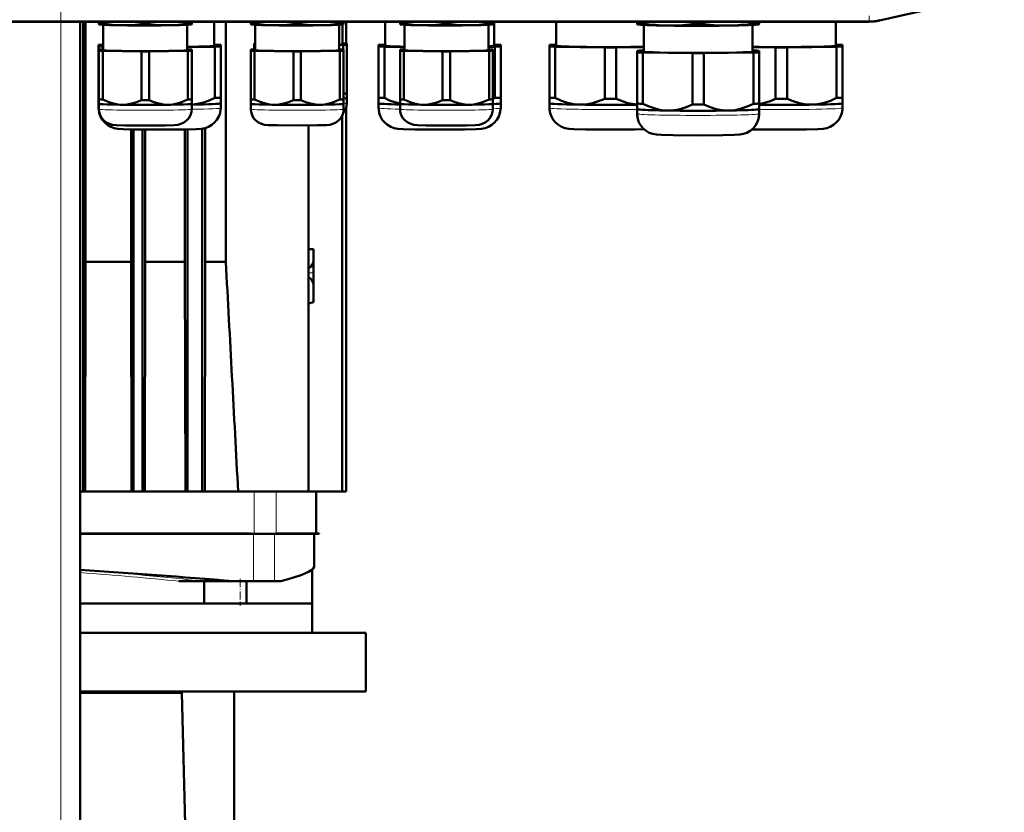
# Model space of a CAD drawing. Extents: x -1351 to 1763, y -1300 to 612.
# Tile 14 of 80: x -1068 to -866, y 145 to 308. Entities that reach past the tile are written whole.
import ezdxf

# ---------------------------------------------------------------- set-up
doc = ezdxf.new("R2010")
doc.units = 0
doc.linetypes.add('DASHDOT', pattern=[18.5, 12, -3, 0.5, -3])

msp = doc.modelspace()

# ---------------------------------------------------------------- linework, layer by layer
at = {"color": 7, "linetype": 'DASHDOT', "lineweight": 18}
msp.add_line((-1059.13, -326), (-1059.13, 364.9), dxfattribs=at)
at = {"color": 7, "lineweight": 50}
for p, q in [((-891.42, 307.56), (-865.85, 313.47)), ((-893.5, 307.33), (-1241.56, 307.33)), ((-1055.13, -268.42), (-1055.13, 307.33)), ((-1054.56, 211.08), (-1054.56, 307.33)), ((-1054.07, 258.12), (-1054.07, 307.33)), ((-1051.3, 306.98), (-1051.3, 307.33)), ((-1051.3, 306.98), (-1051.3, 306.8)), ((-1051.26, 306.79), (-1051.3, 306.8)), ((-1050.53, 306.94), (-1050.53, 307.33)), ((-1050.4, 301.52), (-1050.4, 306.71)), ((-1042.58, 306.82), (-1042.58, 307.33)), ((-1041.03, 306.82), (-1041.03, 307.33)), ((-1033.2, 306.71), (-1033.2, 301.52)), ((-1033.08, 306.94), (-1033.08, 307.33)), ((-1032.35, 306.79), (-1032.3, 306.8)), ((-1032.3, 306.98), (-1032.3, 307.33)), ((-1032.3, 306.8), (-1032.3, 306.98)), ((-1027.71, 302.42), (-1027.71, 307.33)), ((-1025.32, 258.12), (-1025.32, 307.33)), ((-1020.18, 306.98), (-1020.18, 307.33)), ((-1020.18, 306.98), (-1020.18, 306.8)), ((-1020.14, 306.79), (-1020.18, 306.8)), ((-1019.41, 306.94), (-1019.41, 307.33)), ((-1019.28, 301.52), (-1019.28, 306.71)), ((-1011.46, 306.82), (-1011.46, 307.33)), ((-1009.91, 306.82), (-1009.91, 307.33)), ((-1002.08, 306.71), (-1002.08, 301.52)), ((-1001.96, 306.94), (-1001.96, 307.33)), ((-1001.41, 306.76), (-1001.41, 302.72)), ((-1001.23, 306.79), (-1001.18, 306.8)), ((-1001.18, 306.98), (-1001.18, 307.33)), ((-1001.18, 306.8), (-1001.18, 306.98)), ((-1000.63, 307.33), (-1000.63, 302.84)), ((-992.66, 307.33), (-992.66, 302.42)), ((-989.63, 306.98), (-989.63, 307.33)), ((-989.63, 306.98), (-989.63, 306.8)), ((-989.58, 306.79), (-989.63, 306.8)), ((-988.85, 306.94), (-988.85, 307.33)), ((-988.73, 301.52), (-988.73, 306.71)), ((-980.9, 306.82), (-980.9, 307.33)), ((-979.35, 306.82), (-979.35, 307.33)), ((-971.53, 306.71), (-971.53, 301.52)), ((-971.4, 306.94), (-971.4, 307.33)), ((-970.67, 306.79), (-970.63, 306.8)), ((-970.63, 306.98), (-970.63, 307.33)), ((-970.63, 306.8), (-970.63, 306.98)), ((-970.36, 302.42), (-970.36, 307.33)), ((-957.66, 307.33), (-957.66, 302.42)), ((-941.06, 307.01), (-941.06, 307.33)), ((-941.06, 307.01), (-941.06, 306.8)), ((-941, 306.78), (-941.06, 306.8)), ((-939.88, 306.96), (-939.88, 307.33)), ((-939.71, 306.67), (-939.71, 301.22)), ((-929.75, 306.8), (-929.75, 307.33)), ((-927.38, 306.8), (-927.38, 307.33)), ((-917.41, 301.22), (-917.41, 306.67)), ((-917.25, 306.96), (-917.25, 307.33)), ((-916.12, 306.78), (-916.06, 306.8)), ((-916.06, 307.01), (-916.06, 307.33)), ((-916.06, 306.8), (-916.06, 307.01)), ((-900.36, 302.42), (-900.36, 307.33)), ((-1051.36, 302.57), (-1051.36, 302.26)), ((-1027.55, 302.62), (-1027.71, 302.63)), ((-1026.36, 302.26), (-1026.36, 302.57)), ((-1019.51, 302.84), (-1019.51, 302.6)), ((-1019.51, 302.6), (-1019.51, 301.67)), ((-1002.08, 302.55), (-1001.29, 302.56)), ((-1001.29, 302.87), (-1001.41, 302.87)), ((-1001.29, 302.56), (-1001.29, 301.64)), ((-1000.51, 302.6), (-1000.51, 302.84)), ((-1000.51, 302.6), (-1000.51, 292.64)), ((-994.01, 302.57), (-994.01, 302.26)), ((-992.66, 302.63), (-992.83, 302.62)), ((-970.2, 302.62), (-970.36, 302.63)), ((-969.01, 302.26), (-969.01, 302.57)), ((-959.01, 302.57), (-959.01, 302.26)), ((-957.66, 302.63), (-957.83, 302.62)), ((-900.2, 302.62), (-900.36, 302.63)), ((-899.01, 302.26), (-899.01, 302.57)), ((-1051.36, 302.26), (-1051.36, 291.76)), ((-1051.3, 301.64), (-1051.3, 301.4)), ((-1051.3, 301.4), (-1051.3, 291.44)), ((-1050.4, 301.67), (-1050.53, 301.67)), ((-1050.53, 301.36), (-1042.58, 301.24)), ((-1050.53, 301.36), (-1050.53, 291.4)), ((-1042.58, 301.24), (-1042.58, 291.28)), ((-1041.03, 301.24), (-1033.08, 301.36)), ((-1041.03, 301.24), (-1041.03, 291.28)), ((-1033.2, 302.12), (-1027.55, 302.21)), ((-1033.08, 301.67), (-1033.2, 301.67)), ((-1033.08, 301.36), (-1033.08, 291.4)), ((-1032.3, 301.4), (-1032.3, 301.64)), ((-1032.3, 301.4), (-1032.3, 291.44)), ((-1027.55, 302.21), (-1027.55, 291.71)), ((-1026.36, 302.26), (-1026.36, 291.76)), ((-1020.18, 301.64), (-1020.18, 301.4)), ((-1020.18, 301.4), (-1020.18, 291.44)), ((-1019.28, 301.67), (-1019.41, 301.67)), ((-1019.41, 301.36), (-1011.46, 301.24)), ((-1019.41, 301.36), (-1019.41, 291.4)), ((-1011.46, 301.24), (-1011.46, 291.28)), ((-1009.91, 301.24), (-1001.96, 301.36)), ((-1009.91, 301.24), (-1009.91, 291.28)), ((-1001.96, 301.67), (-1002.08, 301.67)), ((-1001.96, 301.36), (-1001.96, 291.4)), ((-1001.18, 301.4), (-1001.18, 301.64)), ((-1001.18, 301.4), (-1001.18, 291.44)), ((-994.01, 302.26), (-994.01, 291.76)), ((-992.83, 302.21), (-988.73, 302.15)), ((-992.83, 302.21), (-992.83, 291.71)), ((-989.63, 301.64), (-989.63, 301.4)), ((-989.63, 301.4), (-989.63, 291.44)), ((-988.73, 301.67), (-988.85, 301.67)), ((-988.85, 301.36), (-980.9, 301.24)), ((-988.85, 301.36), (-988.85, 291.4)), ((-980.9, 301.24), (-980.9, 291.28)), ((-979.35, 301.24), (-971.4, 301.36)), ((-979.35, 301.24), (-979.35, 291.28)), ((-971.53, 302.19), (-970.2, 302.21)), ((-971.4, 301.67), (-971.53, 301.67)), ((-971.4, 301.36), (-971.4, 291.4)), ((-970.63, 301.4), (-970.63, 301.64)), ((-970.63, 301.4), (-970.63, 291.44)), ((-970.2, 302.21), (-970.2, 291.71)), ((-969.01, 302.26), (-969.01, 291.76)), ((-959.01, 302.26), (-959.01, 291.76)), ((-957.83, 302.21), (-947.7, 302.06)), ((-957.83, 302.21), (-957.83, 291.71)), ((-947.7, 302.06), (-947.7, 291.55)), ((-945.33, 302.06), (-939.71, 302.14)), ((-945.33, 302.06), (-945.33, 291.55)), ((-941.06, 301.37), (-941.06, 301.06)), ((-941.06, 301.06), (-941.06, 290.56)), ((-939.71, 301.43), (-939.88, 301.42)), ((-939.88, 301.01), (-929.75, 300.86)), ((-939.88, 301.01), (-939.88, 290.51)), ((-929.75, 300.86), (-929.75, 290.35)), ((-927.38, 300.86), (-917.25, 301.01)), ((-927.38, 300.86), (-927.38, 290.35)), ((-917.41, 302.13), (-912.7, 302.06)), ((-917.25, 301.42), (-917.41, 301.43)), ((-917.25, 301.01), (-917.25, 290.51)), ((-916.06, 301.06), (-916.06, 301.37)), ((-916.06, 301.06), (-916.06, 290.56)), ((-912.7, 302.06), (-912.7, 291.55)), ((-910.33, 302.06), (-900.2, 302.21)), ((-910.33, 302.06), (-910.33, 291.55)), ((-900.2, 302.21), (-900.2, 291.71)), ((-899.01, 302.26), (-899.01, 291.76)), ((-1000.51, 291.71), (-1000.51, 292.64)), ((-1051.36, 291.76), (-1051.36, 290.61)), ((-1051.36, 290.61), (-1051.36, 289.66)), ((-1051.35, 290.6), (-1051.36, 290.61)), ((-1051.3, 291.44), (-1051.3, 290.51)), ((-1051.3, 289.42), (-1051.3, 290.51)), ((-1051.3, 290.5), (-1051.3, 290.51)), ((-1032.31, 290.5), (-1032.3, 290.51)), ((-1032.3, 290.51), (-1032.3, 291.44)), ((-1032.3, 290.51), (-1032.3, 289.42)), ((-1026.36, 290.61), (-1026.36, 291.76)), ((-1026.36, 289.66), (-1026.36, 290.61)), ((-1026.36, 290.6), (-1026.36, 290.61)), ((-1020.18, 291.44), (-1020.18, 290.51)), ((-1020.18, 289.42), (-1020.18, 290.51)), ((-1020.18, 290.5), (-1020.18, 290.51)), ((-1001.19, 290.5), (-1001.18, 290.51)), ((-1001.18, 290.51), (-1001.18, 291.44)), ((-1001.18, 290.51), (-1001.18, 289.42)), ((-1000.52, 291.7), (-1000.51, 291.71)), ((-1000.51, 291.71), (-1000.51, 290.62)), ((-994.01, 291.76), (-994.01, 290.61)), ((-994.01, 290.61), (-994.01, 289.66)), ((-994.01, 290.6), (-994.01, 290.61)), ((-989.63, 291.44), (-989.63, 290.51)), ((-989.63, 289.42), (-989.63, 290.51)), ((-989.62, 290.5), (-989.63, 290.51)), ((-970.63, 290.51), (-970.63, 291.44)), ((-970.63, 290.51), (-970.63, 289.42)), ((-970.63, 290.5), (-970.63, 290.51)), ((-969.02, 290.6), (-969.01, 290.61)), ((-969.01, 290.61), (-969.01, 291.76)), ((-969.01, 289.66), (-969.01, 290.61)), ((-959.01, 291.76), (-959.01, 290.61)), ((-959.01, 290.61), (-959.01, 289.66)), ((-959.01, 290.6), (-959.01, 290.61)), ((-941.06, 290.56), (-941.06, 289.41)), ((-916.06, 289.41), (-916.06, 290.56)), ((-899.02, 290.6), (-899.01, 290.61)), ((-899.01, 290.61), (-899.01, 291.76)), ((-899.01, 289.66), (-899.01, 290.61)), ((-1000.63, 289.76), (-1000.63, 211.08)), ((-941.06, 289.41), (-941.06, 288.46)), ((-941.06, 289.4), (-941.06, 289.41)), ((-916.07, 289.4), (-916.06, 289.41)), ((-916.06, 288.46), (-916.06, 289.41)), ((-1001.47, 211.08), (-1001.47, 288.1)), ((-1044.68, 258.12), (-1044.68, 285.27)), ((-1044.19, 211.08), (-1044.19, 285.26)), ((-1042.39, 211.08), (-1042.39, 285.23)), ((-1041.86, 258.12), (-1041.86, 285.22)), ((-1033.68, 258.12), (-1033.68, 285.25)), ((-1033.13, 285.26), (-1033.13, 211.08)), ((-1030.13, 285.43), (-1030.13, 211.08)), ((-1029.53, 258.12), (-1029.53, 285.55)), ((-1008.38, 286.07), (-1008.38, 211.08)), ((-1008.38, 260.75), (-1007.38, 260.73)), ((-1007.38, 260.73), (-1007.38, 258.18)), ((-1007.38, 258.18), (-1007.38, 255.88)), ((-1054.14, 211.08), (-1054.07, 258.12)), ((-1054.07, 258.12), (-1044.68, 258.12)), ((-1044.61, 211.08), (-1044.68, 258.12)), ((-1041.93, 211.08), (-1041.86, 258.12)), ((-1041.86, 258.12), (-1033.68, 258.12)), ((-1033.6, 211.08), (-1033.68, 258.12)), ((-1029.61, 211.08), (-1029.53, 258.12)), ((-1029.53, 258.12), (-1025.32, 258.12)), ((-1007.38, 255.88), (-1007.38, 253.33)), ((-1007.38, 253.58), (-1007.38, 249.88)), ((-1008.38, 249.61), (-1007.38, 249.88)), ((-1055.13, 211.08), (-1054.56, 211.08)), ((-1054.56, 211.08), (-1054.24, 211.08)), ((-1044.44, 211.08), (-1054.24, 211.08)), ((-1044.19, 211.08), (-1044.44, 211.08)), ((-1042.39, 211.08), (-1044.19, 211.08)), ((-1042.39, 211.08), (-1042.13, 211.08)), ((-1033.3, 211.08), (-1042.13, 211.08)), ((-1033.13, 211.08), (-1033.3, 211.08)), ((-1033.13, 211.08), (-1030.13, 211.08)), ((-1030.13, 211.08), (-1030, 211.08)), ((-1019.5, 211.08), (-1030, 211.08)), ((-1015.02, 211.08), (-1019.5, 211.08)), ((-1011.8, 211.08), (-1015.02, 211.08)), ((-1011.8, 211.08), (-1008.38, 211.08)), ((-1009.07, 211.08), (-1011.16, 211.08)), ((-1007.44, 211.08), (-1008.38, 211.08)), ((-1001.47, 211.08), (-1008.38, 211.08)), ((-1006.82, 202.48), (-1006.82, 211.08)), ((-1000.63, 211.08), (-1001.47, 211.08)), ((-1055.13, 202.48), (-1048.38, 202.48)), ((-1055.13, 202.38), (-1047.06, 202.38)), ((-1040.06, 202.38), (-1055.13, 202.38)), ((-1038.02, 202.38), (-1055.13, 202.38)), ((-1048.38, 202.48), (-1043.51, 202.48)), ((-1047.06, 202.38), (-1038.65, 202.38)), ((-1043.51, 202.48), (-1038.65, 202.48)), ((-1038.65, 202.48), (-1022.68, 202.48)), ((-1038.65, 202.38), (-1022.67, 202.38)), ((-1022.68, 202.48), (-1020.23, 202.48)), ((-1022.67, 202.38), (-1020.16, 202.38)), ((-1019.64, 202.38), (-1021.38, 202.38)), ((-1019.5, 202.38), (-1020.16, 202.38)), ((-1019.64, 202.38), (-1015.36, 202.38)), ((-1015.02, 202.38), (-1019.5, 202.38)), ((-1015.36, 202.38), (-1007.19, 202.38)), ((-1014.79, 202.38), (-1015.02, 202.38)), ((-1014.79, 202.38), (-1014.76, 202.48)), ((-1014.79, 202.38), (-1013.33, 202.38)), ((-1014.76, 202.48), (-1013.36, 202.48)), ((-1013.36, 202.48), (-1009.16, 202.48)), ((-1013.33, 202.38), (-1009.13, 202.38)), ((-1009.16, 202.48), (-1008.24, 202.48)), ((-1009.13, 202.38), (-1007.65, 202.38)), ((-1008.24, 202.48), (-1007.49, 202.48)), ((-1007.65, 202.38), (-1006.19, 202.38)), ((-1007.49, 202.48), (-1006.21, 202.48)), ((-1007.18, 202.38), (-1007.18, 195.72)), ((-1006.21, 202.48), (-1006.19, 202.38)), ((-1007.2, 195.67), (-1007.22, 195.62)), ((-1007.22, 195.62), (-1007.2, 195.67)), ((-1007.63, 195.08), (-1007.63, 188.08)), ((-1032, 192.68), (-1034.95, 192.68)), ((-1030.6, 192.68), (-1032, 192.68)), ((-1030.18, 192.68), (-1030.6, 192.68)), ((-1029.98, 192.68), (-1030.18, 192.68)), ((-1023.7, 192.68), (-1029.98, 192.68)), ((-1029.77, 192.68), (-1029.77, 188.08)), ((-1023.7, 192.68), (-1019.64, 192.68)), ((-1021.09, 192.68), (-1021.09, 188.08)), ((-1019.64, 192.68), (-1015.36, 192.68)), ((-1015.36, 192.68), (-1014, 192.68)), ((-1055.13, 188.08), (-1007.64, 188.08)), ((-1029.77, 188.08), (-1055.13, 188.08)), ((-1022.38, 188.08), (-1029.87, 188.08)), ((-1007.63, 188.08), (-1021.09, 188.08)), ((-1007.64, 182.08), (-1007.64, 188.08)), ((-1055.13, 182.08), (-996.64, 182.08)), ((-996.64, 170.08), (-996.64, 182.08)), ((-1055.13, 170.08), (-1034.3, 170.08)), ((-1055.13, 169.78), (-1034.3, 169.78)), ((-1034.3, 170.08), (-996.64, 170.08)), ((-1034.3, 169.78), (-1034.3, 170.08)), ((-1031.84, 69.68), (-1034.3, 169.78)), ((-1023.63, 117.83), (-1023.63, 170.08))]:
    msp.add_line(p, q, dxfattribs=at)
at = {"color": 7, "lineweight": 18}
for p, q in [((-1241.56, 307.51), (-893.5, 307.51)), ((-1059.13, -268.42), (-1059.13, 307.33)), ((-893.5, 307.51), (-893.5, 308.51)), ((-893.5, 307.51), (-893.5, 307.33)), ((-891.46, 307.74), (-891.42, 307.56)), ((-1019.5, 202.38), (-1019.5, 211.08)), ((-1015.02, 202.38), (-1015.02, 211.08)), ((-1038.65, 202.38), (-1038.65, 202.48)), ((-1022.67, 202.38), (-1022.68, 202.48)), ((-1019.64, 202.38), (-1019.64, 192.68)), ((-1015.36, 202.38), (-1015.36, 192.68)), ((-1013.33, 202.38), (-1013.36, 202.48)), ((-1009.13, 202.38), (-1009.16, 202.48)), ((-1034.97, 192.68), (-1034.95, 192.68)), ((-1017.32, 192.68), (-1017.3, 192.68))]:
    msp.add_line(p, q, dxfattribs=at)
at = {"color": 7, "linetype": 'DASHDOT', "lineweight": 18, "ltscale": 0.118219}
msp.add_line((-1008.38, 261.15), (-1008.38, 256.42), dxfattribs=at)
at = {"color": 7, "linetype": 'DASHDOT', "lineweight": 18, "ltscale": 0.030028}
msp.add_line((-1008.48, 255.88), (-1007.28, 255.88), dxfattribs=at)
at = {"color": 7, "linetype": 'DASHDOT', "lineweight": 18, "ltscale": 0.159972}
msp.add_line((-1008.38, 255.47), (-1008.38, 249.08), dxfattribs=at)
at = {"color": 7, "linetype": 'DASHDOT', "lineweight": 18, "ltscale": 0.138015}
msp.add_line((-1022.38, 193.14), (-1022.38, 187.62), dxfattribs=at)
at = {"color": 7, "lineweight": 50}
for points in [[(-1046.55, 306.6), (-1048.53, 306.7), (-1050.53, 306.94)], [(-1042.58, 306.82), (-1044.58, 306.64), (-1046.55, 306.6)], [(-1037.05, 306.6), (-1039.03, 306.64), (-1041.03, 306.82)], [(-1033.08, 306.94), (-1035.08, 306.7), (-1037.05, 306.6)], [(-1015.43, 306.6), (-1017.41, 306.7), (-1019.41, 306.94)], [(-1011.46, 306.82), (-1013.46, 306.64), (-1015.43, 306.6)], [(-1005.93, 306.6), (-1007.91, 306.64), (-1009.91, 306.82)], [(-1001.96, 306.94), (-1003.96, 306.7), (-1005.93, 306.6)], [(-984.88, 306.6), (-986.85, 306.7), (-988.85, 306.94)], [(-980.9, 306.82), (-982.91, 306.64), (-984.88, 306.6)], [(-975.38, 306.6), (-977.35, 306.64), (-979.35, 306.82)], [(-971.4, 306.94), (-973.41, 306.7), (-975.38, 306.6)], [(-934.81, 306.53), (-936.07, 306.57), (-937.33, 306.66), (-938.59, 306.79), (-939.88, 306.96)], [(-929.75, 306.8), (-931.11, 306.67), (-932.45, 306.58), (-933.63, 306.53), (-934.81, 306.53)], [(-922.31, 306.53), (-923.49, 306.53), (-924.67, 306.58), (-926.01, 306.67), (-927.38, 306.8)], [(-917.25, 306.96), (-918.53, 306.79), (-919.8, 306.66), (-921.05, 306.57), (-922.31, 306.53)], [(-1046.55, 290.29), (-1047.45, 290.36), (-1048.33, 290.54), (-1049.21, 290.82), (-1049.87, 291.09), (-1050.53, 291.4)], [(-1042.58, 291.28), (-1043.57, 290.85), (-1044.56, 290.54), (-1045.55, 290.35), (-1046.55, 290.29)], [(-1037.05, 290.29), (-1038.06, 290.35), (-1039.05, 290.54), (-1040.04, 290.85), (-1041.03, 291.28)], [(-1033.08, 291.4), (-1033.74, 291.09), (-1034.4, 290.82), (-1035.28, 290.54), (-1036.16, 290.36), (-1037.05, 290.29)], [(-1027.55, 291.71), (-1028.73, 291.17), (-1029.91, 290.75), (-1031.1, 290.47), (-1032.3, 290.34)], [(-1015.43, 290.29), (-1016.33, 290.36), (-1017.21, 290.54), (-1018.09, 290.82), (-1018.75, 291.09), (-1019.41, 291.4)], [(-1011.46, 291.28), (-1012.45, 290.85), (-1013.44, 290.54), (-1014.43, 290.35), (-1015.43, 290.29)], [(-1005.93, 290.29), (-1006.94, 290.35), (-1007.93, 290.54), (-1008.92, 290.85), (-1009.91, 291.28)], [(-1001.96, 291.4), (-1002.62, 291.09), (-1003.28, 290.82), (-1004.16, 290.54), (-1005.04, 290.36), (-1005.93, 290.29)], [(-989.63, 290.54), (-990.7, 290.82), (-991.76, 291.21), (-992.83, 291.71)], [(-984.88, 290.29), (-985.77, 290.36), (-986.65, 290.54), (-987.53, 290.82), (-988.19, 291.09), (-988.85, 291.4)], [(-980.9, 291.28), (-981.89, 290.85), (-982.88, 290.54), (-983.87, 290.35), (-984.88, 290.29)], [(-975.38, 290.29), (-976.38, 290.35), (-977.37, 290.54), (-978.36, 290.85), (-979.35, 291.28)], [(-971.4, 291.4), (-972.06, 291.09), (-972.72, 290.82), (-973.6, 290.54), (-974.48, 290.36), (-975.38, 290.29)], [(-952.76, 290.33), (-953.39, 290.36), (-954.01, 290.43), (-954.66, 290.55), (-955.31, 290.71), (-956.57, 291.14), (-957.83, 291.71)], [(-947.7, 291.55), (-948.96, 291.02), (-950.22, 290.63), (-950.87, 290.49), (-951.52, 290.39), (-952.14, 290.34), (-952.76, 290.33)], [(-941.06, 290.35), (-942.02, 290.47), (-942.97, 290.67), (-943.91, 290.96), (-944.62, 291.24), (-945.33, 291.55)], [(-934.81, 289.13), (-935.43, 289.16), (-936.05, 289.23), (-936.71, 289.35), (-937.36, 289.51), (-938.62, 289.94), (-939.88, 290.51)], [(-917.25, 290.51), (-918.51, 289.94), (-919.77, 289.51), (-920.42, 289.35), (-921.07, 289.23), (-921.69, 289.16), (-922.31, 289.13)], [(-912.7, 291.55), (-913.82, 291.07), (-914.94, 290.71), (-916.06, 290.46)], [(-905.26, 290.33), (-905.89, 290.34), (-906.51, 290.39), (-907.16, 290.49), (-907.81, 290.63), (-909.07, 291.02), (-910.33, 291.55)], [(-900.2, 291.71), (-901.46, 291.14), (-902.72, 290.71), (-903.37, 290.55), (-904.02, 290.43), (-904.64, 290.36), (-905.26, 290.33)], [(-1038.86, 285.21), (-1043.93, 285.25), (-1046.33, 285.32), (-1047.41, 285.4), (-1048.17, 285.54), (-1048.86, 285.79), (-1049.53, 286.17), (-1050.11, 286.66), (-1050.6, 287.24), (-1050.97, 287.9), (-1051.23, 288.61), (-1051.35, 289.36), (-1051.36, 289.66)], [(-1041.8, 286.06), (-1045.93, 286.09), (-1047.72, 286.16), (-1048.5, 286.23), (-1049.1, 286.37), (-1049.73, 286.66), (-1050.28, 287.07), (-1050.73, 287.59), (-1051.06, 288.19), (-1051.25, 288.85), (-1051.3, 289.42)], [(-1041.8, 286.06), (-1037.68, 286.09), (-1035.89, 286.16), (-1035.11, 286.23), (-1034.5, 286.37), (-1033.88, 286.66), (-1033.33, 287.07), (-1032.88, 287.59), (-1032.55, 288.19), (-1032.36, 288.85), (-1032.3, 289.42)], [(-1038.86, 285.21), (-1033.78, 285.25), (-1031.39, 285.32), (-1030.31, 285.4), (-1029.55, 285.54), (-1028.85, 285.79), (-1028.19, 286.17), (-1027.6, 286.66), (-1027.12, 287.24), (-1026.74, 287.9), (-1026.49, 288.61), (-1026.37, 289.36), (-1026.36, 289.66)], [(-1010.68, 286.06), (-1014.81, 286.1), (-1016.6, 286.16), (-1017.38, 286.23), (-1017.98, 286.37), (-1018.61, 286.66), (-1019.16, 287.07), (-1019.61, 287.59), (-1019.94, 288.19), (-1020.13, 288.85), (-1020.18, 289.42)], [(-1010.68, 286.06), (-1006.55, 286.1), (-1004.76, 286.16), (-1003.99, 286.23), (-1003.38, 286.37), (-1002.76, 286.66), (-1002.21, 287.07), (-1001.76, 287.59), (-1001.43, 288.19), (-1001.23, 288.85), (-1001.18, 289.42)], [(-981.51, 285.21), (-986.59, 285.25), (-988.99, 285.32), (-990.06, 285.4), (-990.82, 285.54), (-991.52, 285.79), (-992.18, 286.17), (-992.77, 286.66), (-993.25, 287.24), (-993.63, 287.9), (-993.88, 288.61), (-994, 289.36), (-994.01, 289.66)], [(-980.13, 286.06), (-984.26, 286.09), (-986.05, 286.16), (-986.82, 286.23), (-987.43, 286.37), (-988.05, 286.66), (-988.6, 287.07), (-989.05, 287.59), (-989.38, 288.19), (-989.58, 288.85), (-989.63, 289.42)], [(-981.51, 285.21), (-976.44, 285.25), (-974.04, 285.32), (-972.97, 285.4), (-972.2, 285.54), (-971.51, 285.79), (-970.84, 286.17), (-970.26, 286.66), (-969.77, 287.24), (-969.4, 287.9), (-969.15, 288.61), (-969.02, 289.36), (-969.01, 289.66)], [(-980.13, 286.06), (-976, 286.09), (-974.21, 286.16), (-973.43, 286.23), (-972.83, 286.37), (-972.2, 286.66), (-971.65, 287.07), (-971.2, 287.59), (-970.87, 288.19), (-970.68, 288.85), (-970.63, 289.42)], [(-946.51, 285.21), (-951.59, 285.25), (-953.99, 285.32), (-955.06, 285.4), (-955.82, 285.54), (-956.52, 285.79), (-957.18, 286.17), (-957.77, 286.66), (-958.25, 287.24), (-958.63, 287.9), (-958.88, 288.61), (-959, 289.36), (-959.01, 289.66)], [(-928.56, 284.01), (-933.64, 284.05), (-936.04, 284.12), (-937.11, 284.2), (-937.87, 284.34), (-938.57, 284.59), (-939.23, 284.97), (-939.82, 285.46), (-940.3, 286.04), (-940.68, 286.7), (-940.93, 287.41), (-941.05, 288.16), (-941.06, 288.46)], [(-929.75, 290.35), (-931.01, 289.82), (-932.27, 289.43), (-932.91, 289.29), (-933.57, 289.19), (-934.19, 289.14), (-934.81, 289.13)], [(-928.56, 284.01), (-923.49, 284.05), (-921.09, 284.12), (-920.01, 284.2), (-919.25, 284.34), (-918.56, 284.59), (-917.89, 284.97), (-917.31, 285.46), (-916.82, 286.04), (-916.45, 286.7), (-916.19, 287.41), (-916.07, 288.16), (-916.06, 288.46)], [(-922.31, 289.13), (-922.94, 289.14), (-923.56, 289.19), (-924.21, 289.29), (-924.86, 289.43), (-926.12, 289.82), (-927.38, 290.35)], [(-911.51, 285.21), (-906.44, 285.25), (-904.04, 285.32), (-902.97, 285.4), (-902.2, 285.54), (-901.51, 285.79), (-900.84, 286.17), (-900.26, 286.66), (-899.77, 287.24), (-899.4, 287.9), (-899.15, 288.61), (-899.02, 289.36), (-899.01, 289.66)], [(-946.51, 285.21), (-941.51, 285.25), (-939.65, 285.3)], [(-911.51, 285.21), (-916.51, 285.25), (-917.51, 285.27)], [(-1007.68, 257.42), (-1007.52, 257.7), (-1007.41, 257.97), (-1007.38, 258.18)], [(-1008.38, 256.81), (-1008.18, 256.87), (-1008.07, 256.95)], [(-1008.07, 256.95), (-1007.92, 257.09), (-1007.68, 257.42)], [(-1008.07, 254.8), (-1008.25, 254.91), (-1008.38, 254.94)], [(-1007.68, 254.34), (-1007.92, 254.66), (-1008.07, 254.8)], [(-1007.38, 253.58), (-1007.43, 253.82), (-1007.5, 254.01), (-1007.68, 254.34)]]:
    msp.add_lwpolyline(points, dxfattribs=at)
at = {"color": 7, "lineweight": 18}
for centre, radius, start, end in [((-893.5, 316.58), 9.06, 270.0004, 282.9992), ((-1032.49, 402.67), 200.82, 265.4632, 265.8394), ((-1008.91, 204.65), 2.6, 298.9427, 303.2079)]:
    msp.add_arc(centre, radius, start, end, dxfattribs=at)
at = {"color": 7, "lineweight": 50}
for centre, radius, start, end in [((-893.5, 316.58), 9.25, 270.0004, 282.9992), ((-893.5, 316.58), 9.25, 270.0004, 282.9993), ((-1003.72, 290.62), 3.21, 318.4645, 359.9956), ((-977.85, 306.87), 16.98, 295.1665, 296.77), ((-32535.22, -1451.63), 31556.26, 3.02032, 3.105859), ((-1021.6, 201.43), 1.73, 33.4459, 37.5238), ((-999.27, 193), 8.37, 161.0383, 161.3762), ((-1203.76, -2021.13), 2221.12, 85.35019, 86.16321)]:
    msp.add_arc(centre, radius, start, end, dxfattribs=at)
for centre, major_axis, ratio, start_param, end_param in [((-1041.8, 307.1), (-10.55, 0), 0.026177, 0.449938, 0.597259), ((-1041.8, 306.81), (9.5, 0), 0.026177, 3.239479, 4.18879), ((-1041.8, 306.81), (9.5, 0), 0.026177, 4.18879, 6.185299), ((-1041.8, 307.1), (-10.55, 0), 0.026177, 1.497136, 1.644457), ((-1041.8, 307.1), (-10.55, 0), 0.026177, 2.544333, 2.691654), ((-1010.68, 307.1), (-10.55, 0), 0.026177, 0.449938, 0.597259), ((-1010.68, 306.81), (9.5, 0), 0.026177, 3.239479, 4.18879), ((-1010.68, 306.81), (9.5, 0), 0.026177, 4.18879, 6.185299), ((-1010.68, 307.1), (-10.55, 0), 0.026177, 1.497136, 1.644457), ((-1010.68, 307.1), (-10.55, 0), 0.026177, 2.544333, 2.691654), ((-980.13, 307.1), (-10.55, 0), 0.026177, 0.449938, 0.597259), ((-980.13, 306.81), (9.5, 0), 0.026177, 3.239479, 4.18879), ((-980.13, 306.81), (9.5, 0), 0.026177, 4.18879, 6.185299), ((-980.13, 307.1), (-10.55, 0), 0.026177, 1.497136, 1.644457), ((-980.13, 307.1), (-10.55, 0), 0.026177, 2.544333, 2.691654), ((-928.56, 307.16), (-13.8, 0), 0.026177, 0.437539, 0.609658), ((-928.56, 306.82), (12.5, 0), 0.026177, 3.239482, 4.18879), ((-928.56, 306.82), (12.5, 0), 0.026177, 4.18879, 6.185296), ((-928.56, 307.16), (-13.8, 0), 0.026177, 1.484737, 1.656856), ((-928.56, 307.16), (-13.8, 0), 0.026177, 2.531934, 2.704054), ((-1038.86, 302.42), (13.8, 0), 0.026177, 2.561928, 2.704054), ((-1038.86, 302.42), (13.8, 0), 0.026177, 0.437539, 0.609658), ((-1010.01, 302.72), (10.55, 0), 0.026177, 2.64382, 2.691654), ((-1010.01, 302.72), (10.55, 0), 0.026177, 3.591531, 3.639365), ((-1010.01, 302.72), (8.6, 0), 0.026177, 5.885916, 6.283185), ((-1010.01, 302.72), (10.55, 0), 0.026177, 0.449938, 0.597259), ((-1010.01, 302.72), (10.55, 0), 0.026177, 5.685926, 5.833247), ((-981.51, 302.42), (13.8, 0), 0.026177, 2.531934, 2.704054), ((-981.51, 302.42), (13.8, 0), 0.026177, 0.437539, 0.609658), ((-946.51, 302.42), (13.8, 0), 0.026177, 2.531934, 2.704054), ((-911.51, 302.42), (13.8, 0), 0.026177, 0.437539, 0.609658), ((-1038.86, 302.42), (13.8, 0), 0.026177, 3.579132, 3.721257), ((-1041.8, 301.52), (10.55, 0), 0.026177, 2.544333, 2.691654), ((-1041.8, 301.52), (10.55, 0), 0.026177, 3.591531, 3.738852), ((-1041.8, 301.52), (8.6, 0), 0.026177, 3.141593, 6.283185), ((-1041.8, 301.52), (10.55, 0), 0.026177, 4.638729, 4.786049), ((-1038.86, 302.42), (11.15, 0), 0.026177, 5.244215, 6.283185), ((-1041.8, 301.52), (10.55, 0), 0.026177, 0.449938, 0.597259), ((-1041.8, 301.52), (10.55, 0), 0.026177, 5.685926, 5.833247), ((-1038.86, 302.42), (13.8, 0), 0.026177, 5.673527, 5.845646), ((-1010.68, 301.52), (10.55, 0), 0.026177, 2.544333, 2.691654), ((-1010.68, 301.52), (10.55, 0), 0.026177, 3.591531, 3.738852), ((-1010.68, 301.52), (8.6, 0), 0.026177, 3.141593, 6.283185), ((-1010.68, 301.52), (10.55, 0), 0.026177, 4.638729, 4.786049), ((-1010.68, 301.52), (10.55, 0), 0.026177, 0.449938, 0.597259), ((-1010.68, 301.52), (10.55, 0), 0.026177, 5.685926, 5.833247), ((-981.51, 302.42), (13.8, 0), 0.026177, 3.579132, 3.751251), ((-981.51, 302.42), (11.15, 0), 0.026177, 3.141593, 4.008814), ((-980.13, 301.52), (10.55, 0), 0.026177, 2.544333, 2.691654), ((-980.13, 301.52), (10.55, 0), 0.026177, 3.591531, 3.738852), ((-980.13, 301.52), (8.6, 0), 0.026177, 3.141593, 6.283185), ((-980.13, 301.52), (10.55, 0), 0.026177, 4.638729, 4.786049), ((-981.51, 302.42), (11.15, 0), 0.026177, 5.822266, 6.283185), ((-980.13, 301.52), (10.55, 0), 0.026177, 0.449938, 0.597259), ((-980.13, 301.52), (10.55, 0), 0.026177, 5.685926, 5.833247), ((-981.51, 302.42), (13.8, 0), 0.026177, 5.673527, 5.845646), ((-946.51, 302.42), (13.8, 0), 0.026177, 3.579132, 3.751251), ((-946.51, 302.42), (11.15, 0), 0.026177, 3.141593, 5.368516), ((-946.51, 302.42), (13.8, 0), 0.026177, 4.626329, 4.798449), ((-928.56, 301.22), (13.8, 0), 0.026177, 2.531934, 2.704054), ((-928.56, 301.22), (13.8, 0), 0.026177, 3.579132, 3.751251), ((-928.56, 301.22), (11.15, 0), 0.026177, 3.141593, 6.283185), ((-928.56, 301.22), (13.8, 0), 0.026177, 4.626329, 4.798449), ((-911.51, 302.42), (11.15, 0), 0.026177, 4.155015, 6.283185), ((-928.56, 301.22), (13.8, 0), 0.026177, 0.437539, 0.609658), ((-928.56, 301.22), (13.8, 0), 0.026177, 5.673527, 5.845646), ((-911.51, 302.42), (13.8, 0), 0.026177, 4.626329, 4.798449), ((-911.51, 302.42), (13.8, 0), 0.026177, 5.673527, 5.845646), ((-1010.01, 292.76), (-10.55, 0), 0.026177, 2.562554, 2.691654), ((-1038.86, 291.91), (-13.8, 0), 0.026177, 0.437539, 0.446729), ((-1038.86, 290.61), (12.5, 0), 0.026177, 3.167782, 3.234803), ((-1041.8, 291.56), (-10.55, 0), 0.026177, 0.449938, 0.597259), ((-1041.8, 290.51), (9.5, 0), 0.026177, 3.167782, 6.256996), ((-1041.8, 291.56), (-10.55, 0), 0.026177, 1.497136, 1.644457), ((-1041.8, 291.56), (-10.55, 0), 0.026177, 2.544333, 2.691654), ((-1038.86, 290.61), (12.5, 0), 0.026177, 5.26433, 6.256996), ((-1038.86, 291.91), (-13.8, 0), 0.026177, 2.531934, 2.704054), ((-1010.68, 291.56), (-10.55, 0), 0.026177, 0.449938, 0.597259), ((-1010.68, 290.51), (9.5, 0), 0.026177, 3.167782, 6.256996), ((-1010.68, 291.56), (-10.55, 0), 0.026177, 1.497136, 1.644457), ((-1010.68, 291.56), (-10.55, 0), 0.026177, 2.544333, 2.691654), ((-1010.01, 291.71), (9.5, 0), 0.026177, 5.905314, 6.256996), ((-981.51, 291.91), (-13.8, 0), 0.026177, 0.437539, 0.609658), ((-981.51, 290.61), (12.5, 0), 0.026177, 3.167782, 4.006016), ((-980.13, 291.56), (-10.55, 0), 0.026177, 0.449938, 0.597259), ((-980.13, 290.51), (9.5, 0), 0.026177, 3.167782, 6.256996), ((-980.13, 291.56), (-10.55, 0), 0.026177, 1.497136, 1.644457), ((-980.13, 291.56), (-10.55, 0), 0.026177, 2.544333, 2.691654), ((-981.51, 290.61), (12.5, 0), 0.026177, 5.769462, 6.256996), ((-981.51, 291.91), (-13.8, 0), 0.026177, 2.531934, 2.704054), ((-946.51, 291.91), (-13.8, 0), 0.026177, 0.437539, 0.609658), ((-946.51, 290.61), (12.5, 0), 0.026177, 3.167782, 5.163725), ((-946.51, 291.91), (-13.8, 0), 0.026177, 1.484737, 1.656856), ((-928.56, 290.71), (-13.8, 0), 0.026177, 0.437539, 0.609658), ((-928.56, 290.71), (-13.8, 0), 0.026177, 2.531934, 2.704054), ((-911.51, 290.61), (12.5, 0), 0.026177, 4.34001, 6.256996), ((-911.51, 291.91), (-13.8, 0), 0.026177, 1.484737, 1.656856), ((-911.51, 291.91), (-13.8, 0), 0.026177, 2.531934, 2.704054), ((-928.56, 289.41), (12.5, 0), 0.026177, 3.167782, 6.256996), ((-928.56, 290.71), (-13.8, 0), 0.026177, 1.484737, 1.656856), ((-1152.42, 186.84), (145.23, 9.01), 0.06157, 5.971746, 6.258123), ((-1151.92, 186.86), (144.73, 8.99), 0.061675, 6.20071, 6.25808)]:
    msp.add_ellipse(centre, major_axis=major_axis, ratio=ratio, start_param=start_param, end_param=end_param, dxfattribs=at)
at = {"color": 7, "lineweight": 18}
for centre, major_axis, ratio, start_param, end_param in [((-1010.01, 290.62), (9.5, 0), 0.026177, 5.905319, 6.283185), ((-1038.86, 289.66), (12.5, 0), 0.026177, 3.141593, 3.234813), ((-1041.8, 289.42), (9.5, 0), 0.026177, 3.141593, 5.235988), ((-1041.8, 289.42), (9.5, 0), 0.026177, 5.235988, 6.283185), ((-1038.86, 289.66), (12.5, 0), 0.026177, 5.264309, 6.283185), ((-1010.68, 289.42), (9.5, 0), 0.026177, 3.141593, 5.235988), ((-1010.68, 289.42), (9.5, 0), 0.026177, 5.235988, 6.283185), ((-981.51, 289.66), (12.5, 0), 0.026177, 3.141593, 4.006019), ((-980.13, 289.42), (9.5, 0), 0.026177, 3.141593, 5.235988), ((-980.13, 289.42), (9.5, 0), 0.026177, 5.235988, 6.283185), ((-981.51, 289.66), (12.5, 0), 0.026177, 5.769447, 6.283185), ((-946.51, 289.66), (12.5, 0), 0.026177, 3.141593, 5.163724), ((-928.56, 288.46), (12.5, 0), 0.026177, 3.141593, 6.283185), ((-911.51, 289.66), (12.5, 0), 0.026177, 4.34001, 6.283185), ((-1067.53, 192.08), (60.4, -3.75), 0.061555, 0.903625, 1.367782), ((-1067.57, 191.58), (59.91, -3.76), 0.062072, 0.99918, 1.365476)]:
    msp.add_ellipse(centre, major_axis=major_axis, ratio=ratio, start_param=start_param, end_param=end_param, dxfattribs=at)

doc.saveas('drawing.dxf')
